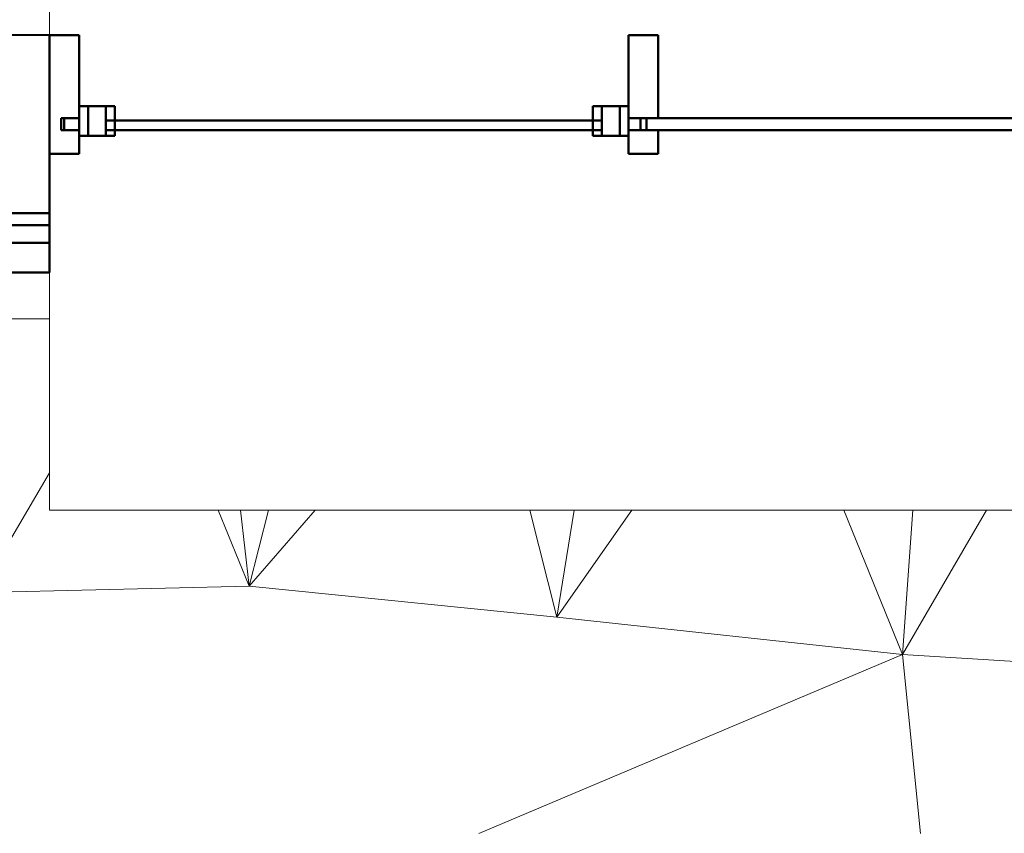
# Model space of a CAD drawing. Header units: millimetres. Extents: x 25471 to 48943, y 4737 to 38988.
# Tile 62 of 117: x 37627 to 39284, y 27771 to 29141. Entities that reach past the tile are written whole.
import ezdxf

# ---------------------------------------------------------------- set-up
doc = ezdxf.new("R2010")
doc.units = ezdxf.units.MM
doc.linetypes.add('ADSK_Штриховая_ш3 п1_5', pattern=[225, 150, -75])
for name, color, linetype, lineweight in [('A-DETL-____-MBND', 5, 'ADSK_Штриховая_ш3 п1_5', 20), ('A-GENM-____-MCUT', 13, 'Continuous', 50), ('A-GENM-____-OTLN', 13, 'Continuous', 20), ('A-PART-____-MCUT', 2, 'Continuous', 50), ('A-PART-____-OTLN', 2, 'Continuous', 20), ('A-WALL-____-MCUT', 113, 'Continuous', 50), ('A-WALL-____-OTLN', 113, 'Continuous', 20), ('L-SITE-____-OTLN', 91, 'Continuous', 20)]:
    doc.layers.add(name, color=color, linetype=linetype, lineweight=lineweight)

# ---------------------------------------------------------------- blocks, each defined once
blk = doc.blocks.new('Family - Site-608699-В_Этаж 01_Водопровод')
at = {"layer": 'L-SITE-____-OTLN', "color": 9}
for p, q in [((37558, 28176.5), (37676.6, 28378.1)), ((37960.6, 28315.4), (38012.7, 28187.5)), ((38012.7, 28187.5), (37998.2, 28315.4)), ((38012.7, 28187.5), (38045.2, 28315.4)), ((38012.7, 28187.5), (38123.7, 28315.4)), ((38485.2, 28315.4), (38530.9, 28135.2)), ((38530.9, 28135.2), (38559.8, 28315.4)), ((38530.9, 28135.2), (38657.3, 28315.4)), ((39014.1, 28315.4), (39112.5, 28072.4)), ((39112.5, 28072.4), (39130, 28315.4)), ((39112.5, 28072.4), (39253.9, 28315.4)), ((37558, 28176.5), (38012.7, 28187.5)), ((38012.7, 28187.5), (38530.9, 28135.2)), ((38530.9, 28135.2), (39112.5, 28072.4)), ((38399.7, 27771.2), (39112.5, 28072.4)), ((39112.5, 28072.4), (39768.2, 28030.8)), ((39112.5, 28072.4), (39142.9, 27771.2))]:
    blk.add_line(p, q, dxfattribs=at)
blk = doc.blocks.new('Прямая форма - Timber - Floor-609301-В_Этаж 01_Водопровод')
at = {"layer": 'A-DETL-____-MBND', "color": 9}
blk.add_line((-3137.3, 0), (-3026.6, 0), dxfattribs=at)
blk = doc.blocks.new('Прямая форма - SLA - 008-609302-В_Этаж 01_Водопровод')
blk.add_blockref('Прямая форма - Timber - Floor-609301-В_Этаж 01_Водопровод', (0, 0))
blk = doc.blocks.new('Family - Timber - Floor-609313-В_Этаж 01_Водопровод')
at = {"layer": 'A-DETL-____-MBND', "color": 9}
blk.add_line((-3137.3, 0), (-3026.6, 0), dxfattribs=at)
blk = doc.blocks.new('Прямая форма - V line-609357-В_Этаж 01_Водопровод')
at = {"layer": 'A-WALL-____-MCUT', "color": 253}
for p, q in [((2092.5, 10), (482.5, 10)), ((482.5, 10), (482.5, -10)), ((2092.5, -10), (2092.5, 10)), ((482.5, -10), (2092.5, -10))]:
    blk.add_line(p, q, dxfattribs=at)
blk = doc.blocks.new('Прямая форма - Iron-609358-В_Этаж 01_Водопровод')
blk.add_blockref('Прямая форма - V line-609357-В_Этаж 01_Водопровод', (0, 0))
blk = doc.blocks.new('Прямая форма - Iron-609363-В_Этаж 01_Водопровод')
at = {"layer": 'A-WALL-____-MCUT', "color": 253}
for p, q in [((-447.5, 30), (-462.5, 30)), ((-462.5, 30), (-462.5, -20)), ((-402.5, 30), (-462.5, 30)), ((-462.5, 30), (-462.5, -20)), ((-447.5, -20), (-447.5, 30)), ((-417.5, 30), (-447.5, 30)), ((-447.5, 30), (-447.5, -20)), ((-417.5, -20), (-417.5, 30)), ((-402.5, -20), (-402.5, 30)), ((462.5, 30), (402.5, 30)), ((402.5, 30), (402.5, -20)), ((447.5, 30), (417.5, 30)), ((417.5, 30), (417.5, -20)), ((447.5, -20), (447.5, 30)), ((462.5, 30), (447.5, 30)), ((447.5, 30), (447.5, -20)), ((462.5, -20), (462.5, 30)), ((462.5, -20), (462.5, 30)), ((-492.5, 10), (-492.5, -10)), ((-462.5, 10), (-492.5, 10)), ((-462.5, -10), (-462.5, 10)), ((492.5, 10), (462.5, 10)), ((462.5, 10), (462.5, -10)), ((492.5, -10), (492.5, 10)), ((-492.5, -10), (-462.5, -10)), ((462.5, -10), (492.5, -10)), ((-462.5, -20), (-447.5, -20)), ((-462.5, -20), (-402.5, -20)), ((-447.5, -20), (-417.5, -20)), ((402.5, -20), (462.5, -20)), ((417.5, -20), (447.5, -20)), ((447.5, -20), (462.5, -20))]:
    blk.add_line(p, q, dxfattribs=at)
blk = doc.blocks.new('Прямая форма - Glass-609364-В_Этаж 01_Водопровод')
at = {"layer": 'A-WALL-____-MCUT', "color": 253}
for p, q in [((417.5, 6), (-417.5, 6)), ((-417.5, 6), (-417.5, -10)), ((417.5, -10), (417.5, 6)), ((-417.5, -10), (417.5, -10))]:
    blk.add_line(p, q, dxfattribs=at)
blk = doc.blocks.new('Прямая форма - V line-609375-В_Этаж 01_Водопровод')
at = {"layer": 'A-WALL-____-MCUT', "color": 253}
for p, q in [((512.5, 150), (462.5, 150)), ((462.5, 150), (462.5, 10)), ((512.5, 10), (512.5, 150)), ((462.5, 10), (512.5, 10)), ((512.5, -10), (462.5, -10)), ((462.5, -10), (462.5, -50)), ((512.5, -50), (512.5, -10)), ((462.5, -50), (512.5, -50))]:
    blk.add_line(p, q, dxfattribs=at)
blk = doc.blocks.new('Прямая форма - Iron-609376-В_Этаж 01_Водопровод')
blk.add_blockref('Прямая форма - V line-609375-В_Этаж 01_Водопровод', (0, 0))
blk = doc.blocks.new('Прямая форма - V line-609391-В_Этаж 01_Водопровод')
at = {"layer": 'A-WALL-____-MCUT', "color": 253}
for p, q in [((-462.5, 150), (-512.5, 150)), ((-512.5, 150), (-512.5, -50)), ((-462.5, 10), (-462.5, 150)), ((-487.5, -10), (-487.5, 10)), ((-487.5, 10), (-462.5, 10)), ((-462.5, -10), (-487.5, -10)), ((-462.5, -50), (-462.5, -10)), ((-512.5, -50), (-462.5, -50))]:
    blk.add_line(p, q, dxfattribs=at)
blk = doc.blocks.new('Прямая форма - Iron-609392-В_Этаж 01_Водопровод')
blk.add_blockref('Прямая форма - V line-609391-В_Этаж 01_Водопровод', (0, 0))
blk = doc.blocks.new('Прямая форма - CW-002-609395-В_Этаж 01_Водопровод')
for name in ['Прямая форма - Iron-609392-В_Этаж 01_Водопровод', 'Прямая форма - Iron-609376-В_Этаж 01_Водопровод', 'Прямая форма - Iron-609363-В_Этаж 01_Водопровод', 'Прямая форма - Glass-609364-В_Этаж 01_Водопровод', 'Прямая форма - Iron-609358-В_Этаж 01_Водопровод']:
    blk.add_blockref(name, (0, 0))
blk = doc.blocks.new('Family - V line-609397-В_Этаж 01_Водопровод')
at = {"layer": 'A-PART-____-MCUT', "color": 253}
for p, q in [((2092.5, 10), (482.5, 10)), ((482.5, 10), (482.5, -10)), ((2092.5, -10), (2092.5, 10)), ((482.5, -10), (2092.5, -10))]:
    blk.add_line(p, q, dxfattribs=at)
blk = doc.blocks.new('Family - Iron-609398-В_Этаж 01_Водопровод')
blk.add_blockref('Family - V line-609397-В_Этаж 01_Водопровод', (0, 0))
blk = doc.blocks.new('Family - Iron-609406-В_Этаж 01_Водопровод')
at = {"layer": 'A-PART-____-MCUT', "color": 253}
for p, q in [((-447.5, 30), (-462.5, 30)), ((-462.5, 30), (-462.5, -20)), ((-402.5, 30), (-462.5, 30)), ((-462.5, 30), (-462.5, -20)), ((-447.5, -20), (-447.5, 30)), ((-417.5, 30), (-447.5, 30)), ((-447.5, 30), (-447.5, -20)), ((-417.5, -20), (-417.5, 30)), ((-402.5, -20), (-402.5, 30)), ((462.5, 30), (402.5, 30)), ((402.5, 30), (402.5, -20)), ((447.5, 30), (417.5, 30)), ((417.5, 30), (417.5, -20)), ((447.5, -20), (447.5, 30)), ((462.5, 30), (447.5, 30)), ((447.5, 30), (447.5, -20)), ((462.5, -20), (462.5, 30)), ((462.5, -20), (462.5, 30)), ((-492.5, 10), (-492.5, -10)), ((-462.5, 10), (-492.5, 10)), ((-462.5, -10), (-462.5, 10)), ((492.5, 10), (462.5, 10)), ((462.5, 10), (462.5, -10)), ((492.5, -10), (492.5, 10)), ((-492.5, -10), (-462.5, -10)), ((462.5, -10), (492.5, -10)), ((-462.5, -20), (-447.5, -20)), ((-462.5, -20), (-402.5, -20)), ((-447.5, -20), (-417.5, -20)), ((402.5, -20), (462.5, -20)), ((417.5, -20), (447.5, -20)), ((447.5, -20), (462.5, -20))]:
    blk.add_line(p, q, dxfattribs=at)
blk = doc.blocks.new('Family - Glass-609408-В_Этаж 01_Водопровод')
at = {"layer": 'A-PART-____-MCUT', "color": 253}
for p, q in [((417.5, 6), (-417.5, 6)), ((-417.5, 6), (-417.5, -10)), ((417.5, -10), (417.5, 6)), ((-417.5, -10), (417.5, -10))]:
    blk.add_line(p, q, dxfattribs=at)
blk = doc.blocks.new('Family - V line-609425-В_Этаж 01_Водопровод')
at = {"layer": 'A-PART-____-MCUT', "color": 253}
for p, q in [((512.5, 150), (462.5, 150)), ((462.5, 150), (462.5, 10)), ((512.5, 10), (512.5, 150)), ((462.5, 10), (512.5, 10)), ((512.5, -10), (462.5, -10)), ((462.5, -10), (462.5, -50)), ((512.5, -50), (512.5, -10)), ((462.5, -50), (512.5, -50))]:
    blk.add_line(p, q, dxfattribs=at)
blk = doc.blocks.new('Family - Iron-609426-В_Этаж 01_Водопровод')
blk.add_blockref('Family - V line-609425-В_Этаж 01_Водопровод', (0, 0))
blk = doc.blocks.new('Family - V line-609449-В_Этаж 01_Водопровод')
at = {"layer": 'A-PART-____-MCUT', "color": 253}
for p, q in [((-462.5, 150), (-512.5, 150)), ((-512.5, 150), (-512.5, -50)), ((-462.5, 10), (-462.5, 150)), ((-487.5, -10), (-487.5, 10)), ((-487.5, 10), (-462.5, 10)), ((-462.5, -10), (-487.5, -10)), ((-462.5, -50), (-462.5, -10)), ((-512.5, -50), (-462.5, -50))]:
    blk.add_line(p, q, dxfattribs=at)
blk = doc.blocks.new('Family - Iron-609450-В_Этаж 01_Водопровод')
blk.add_blockref('Family - V line-609449-В_Этаж 01_Водопровод', (0, 0))
blk = doc.blocks.new('Прямая форма - Gypsum Plasterboard - Waterproof-609463-В_Этаж 01_Водопровод')
at = {"layer": 'A-WALL-____-MCUT', "color": 253}
for p, q in [((3142.1, 0), (3026.6, 0)), ((3026.6, 0), (3026.6, -50)), ((3026.6, -50), (3143.6, -50))]:
    blk.add_line(p, q, dxfattribs=at)
blk = doc.blocks.new('Прямая форма - Masonry Block - Structural-609464-В_Этаж 01_Водопровод')
at = {"layer": 'A-WALL-____-MCUT', "color": 253}
for p, q in [((3145.2, -100), (3026.6, -100)), ((3026.6, -100), (3026.6, -400)), ((3026.6, -400), (3154.4, -400))]:
    blk.add_line(p, q, dxfattribs=at)
blk = doc.blocks.new('Прямая форма - Insulation - Thermal Break-609465-В_Этаж 01_Водопровод')
at = {"layer": 'A-WALL-____-MCUT', "color": 253}
for p, q in [((3143.6, -50), (3026.6, -50)), ((3026.6, -50), (3026.6, -80)), ((3026.6, -80), (3144.6, -80))]:
    blk.add_line(p, q, dxfattribs=at)
blk = doc.blocks.new('Прямая форма - Concrete - Structural-609466-В_Этаж 01_Водопровод')
at = {"layer": 'A-WALL-____-MCUT', "color": 253}
for p, q in [((3144.6, -80), (3026.6, -80)), ((3026.6, -80), (3026.6, -100)), ((3026.6, -100), (3145.2, -100))]:
    blk.add_line(p, q, dxfattribs=at)
blk = doc.blocks.new('Прямая форма - SW - 008-609467-В_Этаж 01_Водопровод')
for name in ['Прямая форма - Gypsum Plasterboard - Waterproof-609463-В_Этаж 01_Водопровод', 'Прямая форма - Insulation - Thermal Break-609465-В_Этаж 01_Водопровод', 'Прямая форма - Concrete - Structural-609466-В_Этаж 01_Водопровод', 'Прямая форма - Masonry Block - Structural-609464-В_Этаж 01_Водопровод']:
    blk.add_blockref(name, (0, 0))
blk = doc.blocks.new('Family - Gypsum Plasterboard - Waterproof-609469-В_Этаж 01_Водопровод')
at = {"layer": 'A-PART-____-MCUT', "color": 253}
for p, q in [((3142.1, 0), (3026.6, 0)), ((3026.6, 0), (3026.6, -50)), ((3026.6, -50), (3143.6, -50))]:
    blk.add_line(p, q, dxfattribs=at)
blk = doc.blocks.new('Family - Masonry Block - Structural-609471-В_Этаж 01_Водопровод')
at = {"layer": 'A-PART-____-MCUT', "color": 253}
for p, q in [((3145.2, -100), (3026.6, -100)), ((3026.6, -100), (3026.6, -400)), ((3026.6, -400), (3154.4, -400))]:
    blk.add_line(p, q, dxfattribs=at)
blk = doc.blocks.new('Family - Insulation - Thermal Break-609473-В_Этаж 01_Водопровод')
at = {"layer": 'A-PART-____-MCUT', "color": 253}
for p, q in [((3143.6, -50), (3026.6, -50)), ((3026.6, -50), (3026.6, -80)), ((3026.6, -80), (3144.6, -80))]:
    blk.add_line(p, q, dxfattribs=at)
blk = doc.blocks.new('Family - OP - 004-609475-В_Этаж 01_Водопровод')
at = {"layer": 'A-GENM-____-MCUT', "lineweight": 9}
for p, q in [((37676.5, 29516.1), (37676.6, 28315.4)), ((37676.6, 28315.4), (40301.7, 28315.4))]:
    blk.add_line(p, q, dxfattribs=at)
blk = doc.blocks.new('Family - Concrete - Structural-609477-В_Этаж 01_Водопровод')
at = {"layer": 'A-PART-____-MCUT', "color": 253}
for p, q in [((3144.6, -80), (3026.6, -80)), ((3026.6, -80), (3026.6, -100)), ((3026.6, -100), (3145.2, -100))]:
    blk.add_line(p, q, dxfattribs=at)
blk = doc.blocks.new('V line_ifc_RVT-1-В_Этаж 01_Водопровод')
at = {"layer": 'A-GENM-____-OTLN', "color": 9, "lineweight": 20}
for name, p in [('Family - OP - 004-609475-В_Этаж 01_Водопровод', (0, 0)), ('Прямая форма - SLA - 008-609302-В_Этаж 01_Водопровод', (40703.2, 28637.6))]:
    blk.add_blockref(name, p, dxfattribs=at)
at = {"layer": 'A-PART-____-OTLN', "color": 9, "lineweight": 20, "rotation": 180.0044300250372}
for name in ['Family - Masonry Block - Structural-609471-В_Этаж 01_Водопровод', 'Family - Concrete - Structural-609477-В_Этаж 01_Водопровод', 'Family - Insulation - Thermal Break-609473-В_Этаж 01_Водопровод', 'Family - Gypsum Plasterboard - Waterproof-609469-В_Этаж 01_Водопровод']:
    blk.add_blockref(name, (40703.2, 28715.9), dxfattribs=at)
at = {"layer": 'A-PART-____-OTLN', "color": 9, "lineweight": 20}
for name, p in [('Family - Iron-609450-В_Этаж 01_Водопровод', (38189.1, 28965.6)), ('Family - Iron-609426-В_Этаж 01_Водопровод', (38189.1, 28965.6)), ('Family - Iron-609406-В_Этаж 01_Водопровод', (38189.1, 28965.6)), ('Family - Iron-609398-В_Этаж 01_Водопровод', (38189.1, 28965.6)), ('Family - Glass-609408-В_Этаж 01_Водопровод', (38189.1, 28965.6)), ('Family - Timber - Floor-609313-В_Этаж 01_Водопровод', (40703.2, 28637.6))]:
    blk.add_blockref(name, p, dxfattribs=at)
at = {"layer": 'A-WALL-____-OTLN', "color": 9, "lineweight": 20, "rotation": 180.0044300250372}
blk.add_blockref('Прямая форма - SW - 008-609467-В_Этаж 01_Водопровод', (40703.2, 28715.9), dxfattribs=at)
at = {"layer": 'A-WALL-____-OTLN', "color": 9, "lineweight": 20}
blk.add_blockref('Прямая форма - CW-002-609395-В_Этаж 01_Водопровод', (38189.1, 28965.6), dxfattribs=at)
at = {"layer": 'L-SITE-____-OTLN', "color": 9, "lineweight": 20}
blk.add_blockref('Family - Site-608699-В_Этаж 01_Водопровод', (0, 0), dxfattribs=at)

msp = doc.modelspace()

# ---------------------------------------------------------------- block references
at = {"lineweight": 9}
msp.add_blockref('V line_ifc_RVT-1-В_Этаж 01_Водопровод', (0, 0), dxfattribs=at)

doc.saveas('drawing.dxf')
